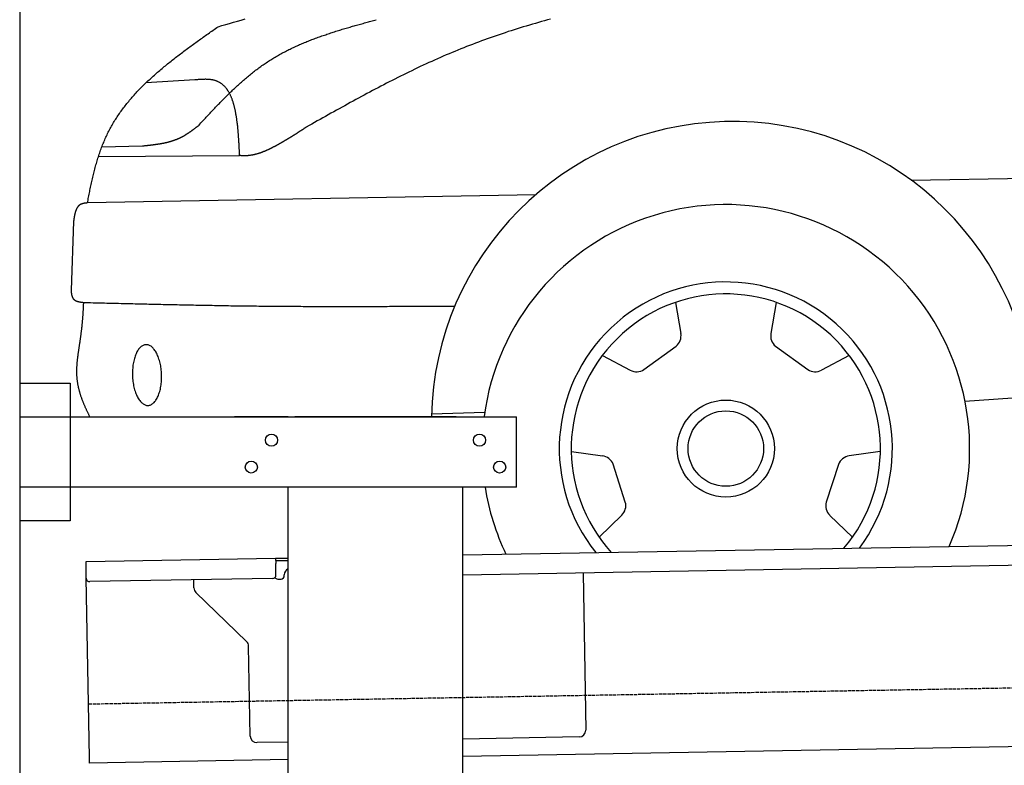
# Model space of a CAD drawing. Extents: x 1073 to 6773, y 5741 to 12416.
# Tile 38 of 55: x 1073 to 2540, y 10169 to 11279. Entities that reach past the tile are written whole.
import ezdxf

# ---------------------------------------------------------------- set-up
doc = ezdxf.new("R2010")
doc.units = 0
doc.linetypes.add('GEN3', pattern=[6.25, 5, -1.25])
doc.layers.get('0').update_dxf_attribs({"linetype": 'CONTINUOUS'})
doc.layers.add('3', color=6, linetype='GEN3')
doc.layers.add('CAR', color=10, linetype='CONTINUOUS')

msp = doc.modelspace()

# ---------------------------------------------------------------- linework, layer by layer
for p, q in [((1072.8, 11915.9), (1072.8, 5915.9)), ((1072.8, 10738), (1147.8, 10738)), ((1147.8, 10738), (1147.8, 10533)), ((1072.8, 10688), (1812.8, 10688)), ((1472.8, 10688), (1392.8, 10688)), ((1472.8, 10688), (1482.8, 10688)), ((1722.8, 10688), (1482.8, 10688)), ((1722.8, 10688), (1732.8, 10688)), ((1732.8, 10688), (1812.8, 10688)), ((1812.8, 10583), (1812.8, 10688)), ((1812.8, 10583), (1072.8, 10583)), ((1472.8, 8708), (1472.8, 10583)), ((1732.8, 8028), (1732.8, 10583)), ((1147.8, 10533), (1072.8, 10533)), ((1732.8, 10482.1), (4386.1, 10528.4)), ((4381.6, 10498.3), (1732.8, 10452.1)), ((1171.6, 10472.3), (1454, 10477.2)), ((1454, 10477.2), (1464, 10477.4)), ((1454, 10477.2), (1454.2, 10469.2)), ((1464.1, 10473.4), (1454.1, 10473.2)), ((1464, 10477.4), (1472.8, 10477.5)), ((1472.8, 10473.5), (1464.1, 10473.4)), ((1171.7, 10464.3), (1171.6, 10472.3)), ((1172, 10447.3), (1171.7, 10464.3)), ((1454.5, 10452.2), (1454.2, 10469.2)), ((1176.7, 10180.3), (1172, 10447.3)), ((1449.6, 10447.1), (1177.1, 10442.4)), ((1332.3, 10433.2), (1332.1, 10445.1)), ((1457.1, 10446.3), (1462.1, 10446.3)), ((1467, 10451.4), (1467, 10452.4)), ((1912, 10455.2), (1916.1, 10221.2)), ((1410.8, 10353.4), (1335.3, 10426.2)), ((1416.1, 10212.5), (1413.8, 10346.3)), ((4146.4, 10224.2), (1732.8, 10182)), ((1906.2, 10211.1), (1732.8, 10208)), ((1472.8, 10203.5), (1426.3, 10202.7)), ((1176.8, 10172.3), (1176.7, 10180.3)), ((1472.8, 10177.5), (1176.8, 10172.3))]:
    msp.add_line(p, q)
for centre in [(1447.8, 10653), (1757.8, 10653), (1417.8, 10613), (1787.8, 10613)]:
    msp.add_circle(centre, 9)
for centre, radius, start, end in [((1477, 10452.6), 10, 114.7874, 181), ((1177, 10447.4), 5, 181, 271), ((1449.5, 10452.1), 5, 271, 1), ((1457, 10451.3), 5, 214.2367, 271), ((1462, 10451.3), 5, 271, 1), ((1342.3, 10433.4), 10, 181, 226), ((1403.8, 10346.2), 10, 1, 46), ((1426.1, 10212.7), 10, 181, 271), ((1906.1, 10221.1), 10, 271, 1)]:
    msp.add_arc(centre, radius, start, end)
at = {"layer": '3'}
msp.add_line((1175.3, 10260.3), (6230.5, 10348.5), dxfattribs=at)
at = {"layer": 'CAR'}
for p, q in [((1333.7, 11189.5), (1261.1, 11185.2)), ((1255.6, 11090.8), (1195, 11089.1)), ((1190.1, 11075.2), (1400.4, 11076.8)), ((2400.9, 11040.2), (4584, 11080.6)), ((1841.6, 11018.5), (1173.8, 11006.2)), ((1152.9, 10978.6), (1149.3, 10876.5)), ((2049.6, 10858), (2057.7, 10812)), ((2199.9, 10857.9), (2191.8, 10811.9)), ((2002.7, 10758.2), (2050.5, 10792.9)), ((2198.9, 10792.8), (2246.7, 10758.1)), ((1941.1, 10779.3), (1982.3, 10757.3)), ((2308.3, 10779.1), (2267.1, 10757.2)), ((2481, 10711.2), (2581.8, 10718.2)), ((1686.2, 10692), (1765.5, 10694.9)), ((1894.6, 10636.3), (1940.9, 10629.8)), ((2354.7, 10636.1), (2308.4, 10629.6)), ((1975, 10560.8), (1956.8, 10617.1)), ((2292.5, 10616.9), (2274.2, 10560.7)), ((1935.9, 10508.8), (1969.6, 10541.2)), ((2313.2, 10508.7), (2279.6, 10541.1))]:
    msp.add_line(p, q, dxfattribs=at)
for points in [[(1368.2, 11268.6, 0), (1374, 11270.3, 0), (1379.7, 11271.9, 0), (1385.5, 11273.6, 0), (1391.3, 11275.3, 0), (1397.1, 11277, 0), (1402.9, 11278.6, 0), (1408.7, 11280.3, 0)], [(1863.7, 11279.9, 0), (1859.1, 11278.7, 0), (1854.6, 11277.5, 0), (1850, 11276.2, 0), (1845.5, 11274.9, 0), (1841, 11273.7, 0), (1836.5, 11272.4, 0), (1832, 11271, 0), (1827.5, 11269.7, 0), (1823, 11268.3, 0), (1818.5, 11267, 0), (1814, 11265.6, 0), (1809.5, 11264.1, 0), (1805, 11262.7, 0), (1800.5, 11261.3, 0), (1796.1, 11259.8, 0), (1791.6, 11258.3, 0), (1787.1, 11256.8, 0), (1782.7, 11255.3, 0), (1778.2, 11253.7, 0), (1773.8, 11252.2, 0), (1769.4, 11250.6, 0), (1765, 11249, 0), (1760.5, 11247.4, 0), (1756.1, 11245.7, 0), (1751.7, 11244.1, 0), (1747.3, 11242.4, 0), (1743, 11240.7, 0), (1738.6, 11239, 0), (1734.2, 11237.3, 0), (1729.8, 11235.5, 0), (1725.5, 11233.8, 0), (1721.1, 11232, 0), (1716.8, 11230.2, 0), (1712.5, 11228.4, 0), (1708.2, 11226.6, 0), (1703.8, 11224.7, 0), (1699.5, 11222.8, 0), (1695.2, 11221, 0), (1690.9, 11219, 0), (1686.7, 11217.1, 0), (1682.4, 11215.2, 0), (1678.1, 11213.2, 0), (1673.9, 11211.3, 0), (1669.6, 11209.3, 0), (1665.4, 11207.3, 0), (1661.2, 11205.3, 0), (1656.9, 11203.2, 0), (1652.7, 11201.2, 0), (1648.5, 11199.1, 0), (1644.3, 11197.1, 0), (1640.1, 11195, 0), (1635.9, 11192.9, 0), (1631.7, 11190.8, 0), (1627.5, 11188.6, 0), (1623.3, 11186.5, 0), (1619.2, 11184.4, 0), (1615, 11182.2, 0), (1610.8, 11180.1, 0), (1606.7, 11177.9, 0), (1602.5, 11175.7, 0), (1598.4, 11173.5, 0), (1594.2, 11171.3, 0), (1590.1, 11169.1, 0), (1585.9, 11166.9, 0), (1581.8, 11164.6, 0), (1577.7, 11162.4, 0), (1573.5, 11160.2, 0), (1569.4, 11157.9, 0), (1565.3, 11155.7, 0), (1561.2, 11153.4, 0), (1557.1, 11151.1, 0), (1553, 11148.9, 0), (1548.9, 11146.6, 0), (1544.8, 11144.3, 0), (1540.7, 11142, 0), (1536.5, 11139.8, 0), (1532.4, 11137.5, 0), (1528.3, 11135.2, 0), (1524.2, 11132.9, 0), (1520.2, 11130.6, 0), (1516, 11128.3, 0), (1512, 11126, 0), (1507.9, 11123.7, 0), (1503.8, 11121.4, 0), (1499.7, 11119.1, 0)], [(1173.8, 11006.2, 0), (1174.2, 11008.4, 0), (1174.6, 11010.5, 0), (1175, 11012.7, 0), (1175.4, 11014.8, 0), (1175.8, 11016.9, 0), (1176.2, 11019.1, 0), (1176.6, 11021.2, 0), (1177.1, 11023.3, 0), (1177.5, 11025.4, 0), (1177.9, 11027.5, 0), (1178.4, 11029.7, 0), (1178.8, 11031.8, 0), (1179.3, 11033.9, 0), (1179.7, 11036, 0), (1180.2, 11038.1, 0), (1180.7, 11040.2, 0), (1181.2, 11042.3, 0), (1181.6, 11044.4, 0), (1182.1, 11046.4, 0), (1182.6, 11048.5, 0), (1183.2, 11050.6, 0), (1183.7, 11052.6, 0), (1184.2, 11054.7, 0), (1184.7, 11056.8, 0), (1185.3, 11058.8, 0), (1185.8, 11060.9, 0), (1186.4, 11062.9, 0), (1187, 11064.9, 0), (1187.6, 11067, 0), (1188.2, 11069, 0), (1188.8, 11071, 0), (1189.4, 11073, 0), (1190.1, 11075, 0), (1190.7, 11077, 0), (1191.4, 11079, 0), (1192, 11080.9, 0), (1192.7, 11082.9, 0), (1193.4, 11084.9, 0), (1194.1, 11086.8, 0), (1194.8, 11088.8, 0), (1195.6, 11090.7, 0), (1196.3, 11092.6, 0), (1197.1, 11094.6, 0), (1197.9, 11096.5, 0), (1198.7, 11098.4, 0), (1199.5, 11100.3, 0), (1200.3, 11102.2, 0), (1201.2, 11104, 0), (1202, 11105.9, 0), (1202.9, 11107.8, 0), (1203.8, 11109.6, 0), (1204.7, 11111.4, 0), (1205.6, 11113.3, 0), (1206.6, 11115.1, 0), (1207.5, 11116.9, 0), (1208.5, 11118.7, 0), (1209.5, 11120.5, 0), (1210.5, 11122.2, 0), (1211.5, 11124, 0), (1212.6, 11125.8, 0), (1213.6, 11127.5, 0), (1214.7, 11129.3, 0), (1215.8, 11131, 0), (1216.9, 11132.7, 0), (1218, 11134.4, 0), (1219.1, 11136.1, 0), (1220.3, 11137.8, 0), (1221.5, 11139.5, 0), (1222.6, 11141.2, 0), (1223.8, 11142.9, 0), (1225, 11144.5, 0), (1226.2, 11146.2, 0), (1227.5, 11147.8, 0), (1228.7, 11149.4, 0), (1230, 11151.1, 0), (1231.3, 11152.7, 0), (1232.5, 11154.3, 0), (1233.8, 11155.9, 0), (1235.2, 11157.5, 0), (1236.5, 11159.1, 0), (1237.8, 11160.7, 0), (1239.2, 11162.2, 0), (1240.5, 11163.8, 0), (1241.9, 11165.4, 0), (1243.3, 11166.9, 0), (1244.7, 11168.5, 0), (1246.1, 11170, 0), (1247.5, 11171.5, 0), (1249, 11173, 0), (1250.4, 11174.6, 0), (1251.9, 11176.1, 0), (1253.4, 11177.6, 0), (1254.8, 11179.1, 0), (1256.3, 11180.6, 0), (1257.8, 11182.1, 0), (1259.3, 11183.5, 0), (1260.8, 11185, 0), (1262.4, 11186.5, 0), (1263.9, 11187.9, 0), (1265.5, 11189.4, 0), (1267, 11190.8, 0), (1268.6, 11192.3, 0), (1270.2, 11193.7, 0), (1271.8, 11195.2, 0), (1273.4, 11196.6, 0), (1275, 11198, 0), (1276.6, 11199.4, 0), (1278.2, 11200.8, 0), (1279.8, 11202.2, 0), (1281.5, 11203.6, 0), (1283.1, 11205, 0), (1284.8, 11206.4, 0), (1286.4, 11207.8, 0), (1288.1, 11209.2, 0), (1289.8, 11210.6, 0), (1291.5, 11212, 0), (1293.1, 11213.3, 0), (1294.8, 11214.7, 0), (1296.5, 11216.1, 0), (1298.2, 11217.4, 0), (1300, 11218.8, 0), (1301.7, 11220.2, 0), (1303.4, 11221.5, 0), (1305.1, 11222.9, 0), (1306.9, 11224.2, 0), (1308.6, 11225.5, 0), (1310.4, 11226.9, 0), (1312.1, 11228.2, 0), (1313.9, 11229.5, 0), (1315.6, 11230.9, 0), (1317.4, 11232.2, 0), (1319.2, 11233.5, 0), (1321, 11234.8, 0), (1322.7, 11236.2, 0), (1324.5, 11237.5, 0), (1326.3, 11238.8, 0), (1328.1, 11240.1, 0), (1329.9, 11241.4, 0), (1331.7, 11242.7, 0), (1333.5, 11244, 0), (1335.3, 11245.3, 0), (1337.1, 11246.6, 0), (1338.9, 11247.9, 0), (1340.7, 11249.2, 0), (1342.6, 11250.5, 0), (1344.4, 11251.8, 0), (1346.2, 11253.1, 0), (1348, 11254.4, 0), (1349.8, 11255.7, 0), (1351.7, 11257, 0), (1353.5, 11258.3, 0), (1355.3, 11259.6, 0), (1357.2, 11260.9, 0), (1359, 11262.1, 0), (1360.8, 11263.4, 0), (1362.7, 11264.7, 0), (1364.5, 11266, 0), (1366.3, 11267.3, 0), (1368.2, 11268.6, 0)], [(1338.5, 11120.8, 0), (1339.9, 11122.3, 0), (1341.2, 11123.8, 0), (1342.6, 11125.3, 0), (1344, 11126.8, 0), (1345.3, 11128.2, 0), (1346.7, 11129.7, 0), (1348.1, 11131.2, 0), (1349.5, 11132.7, 0), (1350.8, 11134.1, 0), (1352.2, 11135.6, 0), (1353.6, 11137.1, 0), (1355, 11138.6, 0), (1356.3, 11140, 0), (1357.7, 11141.5, 0), (1359.1, 11142.9, 0), (1360.5, 11144.4, 0), (1361.9, 11145.9, 0), (1363.3, 11147.3, 0), (1364.7, 11148.8, 0), (1366, 11150.2, 0), (1367.4, 11151.7, 0), (1368.8, 11153.1, 0), (1370.2, 11154.5, 0), (1371.6, 11156, 0), (1373, 11157.4, 0), (1374.4, 11158.8, 0), (1375.8, 11160.3, 0), (1377.2, 11161.7, 0), (1378.7, 11163.1, 0), (1380.1, 11164.5, 0), (1381.5, 11165.9, 0), (1382.9, 11167.3, 0), (1384.3, 11168.7, 0), (1385.8, 11170.1, 0), (1387.2, 11171.5, 0), (1388.6, 11172.8, 0), (1390, 11174.2, 0), (1391.5, 11175.6, 0), (1392.9, 11176.9, 0), (1394.4, 11178.3, 0), (1395.8, 11179.6, 0), (1397.3, 11181, 0), (1398.8, 11182.3, 0), (1400.2, 11183.6, 0), (1401.7, 11185, 0), (1403.2, 11186.3, 0), (1404.6, 11187.6, 0), (1406.1, 11188.9, 0), (1407.6, 11190.2, 0), (1409.1, 11191.4, 0), (1410.6, 11192.7, 0), (1412.1, 11194, 0), (1413.6, 11195.2, 0), (1415.1, 11196.5, 0), (1416.7, 11197.7, 0), (1418.2, 11198.9, 0), (1419.7, 11200.2, 0), (1421.2, 11201.4, 0), (1422.8, 11202.6, 0), (1424.3, 11203.8, 0), (1425.9, 11205, 0), (1427.4, 11206.1, 0), (1429, 11207.3, 0), (1430.6, 11208.4, 0), (1432.2, 11209.6, 0), (1433.7, 11210.7, 0), (1435.3, 11211.8, 0), (1436.9, 11212.9, 0), (1438.5, 11214, 0), (1440.2, 11215.1, 0), (1441.8, 11216.2, 0), (1443.4, 11217.3, 0), (1445, 11218.3, 0), (1446.7, 11219.4, 0), (1448.3, 11220.4, 0), (1450, 11221.4, 0), (1451.6, 11222.4, 0), (1453.3, 11223.4, 0), (1455, 11224.4, 0), (1456.7, 11225.4, 0), (1458.3, 11226.3, 0), (1460, 11227.3, 0), (1461.8, 11228.2, 0), (1463.5, 11229.2, 0), (1465.2, 11230.1, 0), (1466.9, 11231, 0), (1468.6, 11231.9, 0), (1470.3, 11232.8, 0), (1472.1, 11233.7, 0), (1473.8, 11234.5, 0), (1475.6, 11235.4, 0), (1477.3, 11236.3, 0), (1479.1, 11237.1, 0), (1480.9, 11237.9, 0), (1482.7, 11238.8, 0), (1484.4, 11239.6, 0), (1486.2, 11240.4, 0), (1488, 11241.2, 0), (1489.8, 11242, 0), (1491.6, 11242.7, 0), (1493.4, 11243.5, 0), (1495.2, 11244.3, 0), (1497, 11245, 0), (1498.9, 11245.8, 0), (1500.7, 11246.5, 0), (1502.5, 11247.3, 0), (1504.4, 11248, 0), (1506.2, 11248.7, 0), (1508, 11249.4, 0), (1509.9, 11250.1, 0), (1511.7, 11250.8, 0), (1513.6, 11251.5, 0), (1515.5, 11252.2, 0), (1517.3, 11252.9, 0), (1519.2, 11253.6, 0), (1521.1, 11254.2, 0), (1522.9, 11254.9, 0), (1524.8, 11255.5, 0), (1526.7, 11256.2, 0), (1528.6, 11256.8, 0), (1530.5, 11257.5, 0), (1532.4, 11258.1, 0), (1534.3, 11258.7, 0), (1536.2, 11259.4, 0), (1538.1, 11260, 0), (1540, 11260.6, 0), (1541.9, 11261.2, 0), (1543.8, 11261.8, 0), (1545.7, 11262.4, 0), (1547.6, 11263, 0), (1549.5, 11263.6, 0), (1551.4, 11264.2, 0), (1553.4, 11264.8, 0), (1555.3, 11265.4, 0), (1557.2, 11265.9, 0), (1559.2, 11266.5, 0), (1561.1, 11267.1, 0), (1563, 11267.6, 0), (1564.9, 11268.2, 0), (1566.9, 11268.8, 0), (1568.8, 11269.3, 0), (1570.8, 11269.9, 0), (1572.7, 11270.4, 0), (1574.6, 11271, 0), (1576.6, 11271.5, 0), (1578.5, 11272.1, 0), (1580.5, 11272.6, 0), (1582.4, 11273.2, 0), (1584.4, 11273.7, 0), (1586.3, 11274.3, 0), (1588.3, 11274.8, 0), (1590.2, 11275.4, 0), (1592.2, 11275.9, 0), (1594.1, 11276.4, 0), (1596.1, 11277, 0), (1598, 11277.5, 0), (1600, 11278, 0), (1601.9, 11278.6, 0), (1603.9, 11279.1, 0)], [(1400.4, 11076.8, 0), (1400.3, 11078, 0), (1400.3, 11079.2, 0), (1400.2, 11080.4, 0), (1400.2, 11081.7, 0), (1400.1, 11082.9, 0), (1400, 11084.1, 0), (1400, 11085.3, 0), (1399.9, 11086.5, 0), (1399.8, 11087.7, 0), (1399.8, 11088.9, 0), (1399.7, 11090.2, 0), (1399.7, 11091.4, 0), (1399.6, 11092.6, 0), (1399.5, 11093.8, 0), (1399.5, 11095, 0), (1399.4, 11096.2, 0), (1399.3, 11097.4, 0), (1399.2, 11098.6, 0), (1399.2, 11099.8, 0), (1399.1, 11101, 0), (1399, 11102.2, 0), (1398.9, 11103.4, 0), (1398.8, 11104.6, 0), (1398.8, 11105.7, 0), (1398.7, 11106.9, 0), (1398.6, 11108.1, 0), (1398.5, 11109.3, 0), (1398.4, 11110.4, 0), (1398.3, 11111.6, 0), (1398.2, 11112.8, 0), (1398.1, 11113.9, 0), (1398, 11115.1, 0), (1397.9, 11116.2, 0), (1397.8, 11117.4, 0), (1397.7, 11118.5, 0), (1397.6, 11119.7, 0), (1397.5, 11120.8, 0), (1397.3, 11121.9, 0), (1397.2, 11123.1, 0), (1397.1, 11124.2, 0), (1396.9, 11125.3, 0), (1396.8, 11126.4, 0), (1396.7, 11127.5, 0), (1396.5, 11128.6, 0), (1396.4, 11129.7, 0), (1396.2, 11130.8, 0), (1396.1, 11131.9, 0), (1395.9, 11133, 0), (1395.8, 11134, 0), (1395.6, 11135.1, 0), (1395.4, 11136.2, 0), (1395.2, 11137.2, 0), (1395, 11138.3, 0), (1394.9, 11139.3, 0), (1394.7, 11140.3, 0), (1394.5, 11141.4, 0), (1394.3, 11142.4, 0), (1394.1, 11143.4, 0), (1393.9, 11144.4, 0), (1393.6, 11145.4, 0), (1393.4, 11146.4, 0), (1393.2, 11147.4, 0), (1393, 11148.3, 0), (1392.7, 11149.3, 0), (1392.5, 11150.3, 0), (1392.2, 11151.2, 0), (1392, 11152.2, 0), (1391.7, 11153.1, 0), (1391.5, 11154, 0), (1391.2, 11154.9, 0), (1390.9, 11155.8, 0), (1390.6, 11156.7, 0), (1390.3, 11157.6, 0), (1390, 11158.5, 0), (1389.7, 11159.4, 0), (1389.4, 11160.2, 0), (1389.1, 11161.1, 0), (1388.8, 11161.9, 0), (1388.4, 11162.8, 0), (1388.1, 11163.6, 0), (1387.8, 11164.4, 0), (1387.4, 11165.2, 0), (1387, 11166, 0), (1386.7, 11166.8, 0), (1386.3, 11167.6, 0), (1385.9, 11168.3, 0), (1385.5, 11169.1, 0), (1385.1, 11169.8, 0), (1384.7, 11170.5, 0), (1384.3, 11171.3, 0), (1383.9, 11172, 0), (1383.5, 11172.7, 0), (1383, 11173.4, 0), (1382.6, 11174, 0), (1382.1, 11174.7, 0), (1381.7, 11175.3, 0), (1381.2, 11176, 0), (1380.7, 11176.6, 0), (1380.2, 11177.2, 0), (1379.7, 11177.8, 0), (1379.2, 11178.4, 0), (1378.7, 11179, 0), (1378.2, 11179.5, 0), (1377.7, 11180.1, 0), (1377.1, 11180.6, 0), (1376.6, 11181.1, 0), (1376, 11181.6, 0), (1375.4, 11182.1, 0), (1374.8, 11182.6, 0), (1374.3, 11183.1, 0), (1373.7, 11183.6, 0), (1373.1, 11184, 0), (1372.4, 11184.4, 0), (1371.8, 11184.8, 0), (1371.2, 11185.2, 0), (1370.5, 11185.6, 0), (1369.9, 11186, 0), (1369.2, 11186.3, 0), (1368.5, 11186.7, 0), (1367.8, 11187, 0), (1367.1, 11187.3, 0), (1366.4, 11187.6, 0), (1365.7, 11187.9, 0), (1365, 11188.2, 0), (1364.2, 11188.4, 0), (1363.5, 11188.6, 0), (1362.7, 11188.9, 0), (1361.9, 11189.1, 0), (1361.1, 11189.3, 0), (1360.3, 11189.4, 0), (1359.5, 11189.6, 0), (1358.7, 11189.7, 0), (1357.9, 11189.8, 0), (1357, 11189.9, 0), (1356.2, 11190, 0), (1355.3, 11190.1, 0), (1354.4, 11190.2, 0), (1353.5, 11190.2, 0), (1352.7, 11190.3, 0), (1351.8, 11190.3, 0), (1350.9, 11190.3, 0), (1350, 11190.4, 0), (1349, 11190.4, 0), (1348.1, 11190.3, 0), (1347.2, 11190.3, 0), (1346.2, 11190.3, 0), (1345.3, 11190.3, 0), (1344.3, 11190.2, 0), (1343.4, 11190.2, 0), (1342.4, 11190.1, 0), (1341.5, 11190.1, 0), (1340.5, 11190, 0), (1339.5, 11190, 0), (1338.6, 11189.9, 0), (1337.6, 11189.8, 0), (1336.6, 11189.8, 0), (1335.7, 11189.7, 0), (1334.7, 11189.6, 0), (1333.7, 11189.5, 0)], [(1338.5, 11120.8, 0), (1338, 11120.5, 0), (1337.6, 11120.2, 0), (1337.1, 11119.8, 0), (1336.7, 11119.5, 0), (1336.2, 11119.1, 0), (1335.8, 11118.8, 0), (1335.3, 11118.4, 0), (1334.9, 11118.1, 0), (1334.4, 11117.7, 0), (1334, 11117.4, 0), (1333.5, 11117, 0), (1333, 11116.7, 0), (1332.6, 11116.4, 0), (1332.1, 11116, 0), (1331.7, 11115.7, 0), (1331.2, 11115.3, 0), (1330.8, 11115, 0), (1330.3, 11114.7, 0), (1329.8, 11114.3, 0), (1329.4, 11114, 0), (1328.9, 11113.7, 0), (1328.5, 11113.3, 0), (1328, 11113, 0), (1327.5, 11112.7, 0), (1327.1, 11112.3, 0), (1326.6, 11112, 0), (1326.2, 11111.7, 0), (1325.7, 11111.4, 0), (1325.2, 11111, 0), (1324.8, 11110.7, 0), (1324.3, 11110.4, 0), (1323.8, 11110.1, 0), (1323.3, 11109.8, 0), (1322.9, 11109.5, 0), (1322.4, 11109.2, 0), (1321.9, 11108.9, 0), (1321.5, 11108.6, 0), (1321, 11108.3, 0), (1320.5, 11108, 0), (1320, 11107.7, 0), (1319.6, 11107.4, 0), (1319.1, 11107.1, 0), (1318.6, 11106.8, 0), (1318.1, 11106.5, 0), (1317.6, 11106.2, 0), (1317.2, 11105.9, 0), (1316.7, 11105.7, 0), (1316.2, 11105.4, 0), (1315.7, 11105.1, 0), (1315.2, 11104.9, 0), (1314.7, 11104.6, 0), (1314.2, 11104.3, 0), (1313.8, 11104.1, 0), (1313.2, 11103.8, 0), (1312.8, 11103.6, 0), (1312.3, 11103.3, 0), (1311.8, 11103.1, 0), (1311.3, 11102.8, 0), (1310.8, 11102.6, 0), (1310.3, 11102.4, 0), (1309.8, 11102.1, 0), (1309.2, 11101.9, 0), (1308.7, 11101.7, 0), (1308.2, 11101.5, 0), (1307.7, 11101.2, 0), (1307.2, 11101, 0), (1306.7, 11100.8, 0), (1306.2, 11100.6, 0), (1305.7, 11100.4, 0), (1305.2, 11100.2, 0), (1304.6, 11100, 0), (1304.1, 11099.8, 0), (1303.6, 11099.6, 0), (1303.1, 11099.4, 0), (1302.5, 11099.3, 0), (1302, 11099.1, 0), (1301.5, 11098.9, 0), (1301, 11098.7, 0), (1300.5, 11098.6, 0), (1299.9, 11098.4, 0), (1299.4, 11098.2, 0), (1298.8, 11098.1, 0), (1298.3, 11097.9, 0), (1297.8, 11097.7, 0), (1297.2, 11097.6, 0), (1296.7, 11097.4, 0), (1296.2, 11097.3, 0), (1295.6, 11097.1, 0), (1295.1, 11097, 0), (1294.6, 11096.8, 0), (1294, 11096.7, 0), (1293.5, 11096.5, 0), (1292.9, 11096.4, 0), (1292.4, 11096.3, 0), (1291.8, 11096.1, 0), (1291.3, 11096, 0), (1290.8, 11095.9, 0), (1290.2, 11095.8, 0), (1289.7, 11095.6, 0), (1289.1, 11095.5, 0), (1288.5, 11095.4, 0), (1288, 11095.3, 0), (1287.4, 11095.2, 0), (1286.9, 11095, 0), (1286.3, 11094.9, 0), (1285.8, 11094.8, 0), (1285.2, 11094.7, 0), (1284.7, 11094.6, 0), (1284.1, 11094.5, 0), (1283.5, 11094.4, 0), (1283, 11094.3, 0), (1282.4, 11094.2, 0), (1281.9, 11094.1, 0), (1281.3, 11094, 0), (1280.8, 11093.9, 0), (1280.2, 11093.8, 0), (1279.6, 11093.7, 0), (1279.1, 11093.6, 0), (1278.5, 11093.6, 0), (1277.9, 11093.5, 0), (1277.4, 11093.4, 0), (1276.8, 11093.3, 0), (1276.2, 11093.2, 0), (1275.7, 11093.1, 0), (1275.1, 11093.1, 0), (1274.5, 11093, 0), (1274, 11092.9, 0), (1273.4, 11092.8, 0), (1272.8, 11092.7, 0), (1272.2, 11092.7, 0), (1271.7, 11092.6, 0), (1271.1, 11092.5, 0), (1270.5, 11092.5, 0), (1270, 11092.4, 0), (1269.4, 11092.3, 0), (1268.8, 11092.2, 0), (1268.2, 11092.2, 0), (1267.7, 11092.1, 0), (1267.1, 11092, 0), (1266.5, 11092, 0), (1266, 11091.9, 0), (1265.4, 11091.8, 0), (1264.8, 11091.8, 0), (1264.2, 11091.7, 0), (1263.7, 11091.6, 0), (1263.1, 11091.6, 0), (1262.5, 11091.5, 0), (1261.9, 11091.5, 0), (1261.3, 11091.4, 0), (1260.8, 11091.3, 0), (1260.2, 11091.3, 0), (1259.6, 11091.2, 0), (1259, 11091.2, 0), (1258.5, 11091.1, 0), (1257.9, 11091, 0), (1257.3, 11091, 0), (1256.7, 11090.9, 0), (1256.2, 11090.9, 0), (1255.6, 11090.8, 0)], [(1499.7, 11119.1, 0), (1499.2, 11118.8, 0), (1498.7, 11118.4, 0), (1498.2, 11118.1, 0), (1497.8, 11117.8, 0), (1497.3, 11117.5, 0), (1496.8, 11117.2, 0), (1496.3, 11116.9, 0), (1495.9, 11116.6, 0), (1495.4, 11116.3, 0), (1494.9, 11116, 0), (1494.5, 11115.7, 0), (1494, 11115.3, 0), (1493.5, 11115, 0), (1493, 11114.7, 0), (1492.5, 11114.4, 0), (1492.1, 11114.1, 0), (1491.6, 11113.8, 0), (1491.1, 11113.5, 0), (1490.6, 11113.2, 0), (1490.2, 11112.9, 0), (1489.7, 11112.6, 0), (1489.2, 11112.3, 0), (1488.7, 11112, 0), (1488.3, 11111.6, 0), (1487.8, 11111.3, 0), (1487.3, 11111, 0), (1486.8, 11110.7, 0), (1486.3, 11110.4, 0), (1485.9, 11110.1, 0), (1485.4, 11109.8, 0), (1484.9, 11109.5, 0), (1484.4, 11109.2, 0), (1484, 11108.9, 0), (1483.5, 11108.6, 0), (1483, 11108.3, 0), (1482.5, 11108, 0), (1482, 11107.7, 0), (1481.5, 11107.4, 0), (1481.1, 11107.1, 0), (1480.6, 11106.8, 0), (1480.1, 11106.5, 0), (1479.6, 11106.1, 0), (1479.1, 11105.8, 0), (1478.7, 11105.5, 0), (1478.2, 11105.2, 0), (1477.7, 11104.9, 0), (1477.2, 11104.6, 0), (1476.7, 11104.3, 0), (1476.2, 11104, 0), (1475.7, 11103.7, 0), (1475.3, 11103.4, 0), (1474.8, 11103.1, 0), (1474.3, 11102.8, 0), (1473.8, 11102.5, 0), (1473.3, 11102.2, 0), (1472.8, 11101.9, 0), (1472.3, 11101.6, 0), (1471.8, 11101.3, 0), (1471.3, 11101, 0), (1470.8, 11100.7, 0), (1470.4, 11100.4, 0), (1469.9, 11100.2, 0), (1469.4, 11099.9, 0), (1468.9, 11099.6, 0), (1468.4, 11099.3, 0), (1467.9, 11099, 0), (1467.4, 11098.7, 0), (1466.9, 11098.4, 0), (1466.4, 11098.1, 0), (1465.9, 11097.8, 0), (1465.4, 11097.5, 0), (1464.9, 11097.2, 0), (1464.4, 11096.9, 0), (1463.9, 11096.6, 0), (1463.4, 11096.4, 0), (1462.9, 11096.1, 0), (1462.4, 11095.8, 0), (1461.9, 11095.5, 0), (1461.4, 11095.2, 0), (1460.9, 11094.9, 0), (1460.4, 11094.6, 0), (1459.9, 11094.3, 0), (1459.4, 11094.1, 0), (1458.8, 11093.8, 0), (1458.3, 11093.5, 0), (1457.8, 11093.2, 0), (1457.3, 11092.9, 0), (1456.8, 11092.6, 0), (1456.3, 11092.4, 0), (1455.8, 11092.1, 0), (1455.3, 11091.8, 0), (1454.8, 11091.5, 0), (1454.2, 11091.2, 0), (1453.7, 11091, 0), (1453.2, 11090.7, 0), (1452.7, 11090.4, 0), (1452.2, 11090.1, 0), (1451.7, 11089.9, 0), (1451.1, 11089.6, 0), (1450.6, 11089.3, 0), (1450.1, 11089.1, 0), (1449.6, 11088.8, 0), (1449, 11088.5, 0), (1448.5, 11088.3, 0), (1448, 11088, 0), (1447.5, 11087.7, 0), (1446.9, 11087.5, 0), (1446.4, 11087.2, 0), (1445.9, 11086.9, 0), (1445.3, 11086.7, 0), (1444.8, 11086.4, 0), (1444.3, 11086.2, 0), (1443.8, 11085.9, 0), (1443.2, 11085.7, 0), (1442.7, 11085.4, 0), (1442.2, 11085.2, 0), (1441.6, 11084.9, 0), (1441.1, 11084.7, 0), (1440.5, 11084.5, 0), (1440, 11084.2, 0), (1439.5, 11084, 0), (1438.9, 11083.8, 0), (1438.4, 11083.5, 0), (1437.8, 11083.3, 0), (1437.3, 11083.1, 0), (1436.8, 11082.9, 0), (1436.2, 11082.7, 0), (1435.7, 11082.4, 0), (1435.1, 11082.2, 0), (1434.6, 11082, 0), (1434, 11081.8, 0), (1433.5, 11081.6, 0), (1433, 11081.4, 0), (1432.4, 11081.2, 0), (1431.9, 11081, 0), (1431.3, 11080.8, 0), (1430.8, 11080.6, 0), (1430.2, 11080.4, 0), (1429.7, 11080.3, 0), (1429.1, 11080.1, 0), (1428.6, 11079.9, 0), (1428, 11079.7, 0), (1427.5, 11079.6, 0), (1426.9, 11079.4, 0), (1426.4, 11079.3, 0), (1425.8, 11079.1, 0), (1425.2, 11078.9, 0), (1424.7, 11078.8, 0), (1424.1, 11078.7, 0), (1423.6, 11078.5, 0), (1423, 11078.4, 0), (1422.5, 11078.2, 0), (1421.9, 11078.1, 0), (1421.3, 11078, 0), (1420.8, 11077.9, 0), (1420.2, 11077.8, 0), (1419.7, 11077.6, 0), (1419.1, 11077.5, 0), (1418.5, 11077.4, 0), (1418, 11077.3, 0), (1417.4, 11077.2, 0), (1416.9, 11077.2, 0), (1416.3, 11077.1, 0), (1415.7, 11077, 0), (1415.2, 11076.9, 0), (1414.6, 11076.9, 0), (1414, 11076.8, 0), (1413.5, 11076.7, 0), (1412.9, 11076.7, 0), (1412.4, 11076.6, 0), (1411.8, 11076.6, 0), (1411.2, 11076.5, 0), (1410.7, 11076.5, 0), (1410.1, 11076.5, 0), (1409.5, 11076.5, 0), (1409, 11076.4, 0), (1408.4, 11076.4, 0), (1407.8, 11076.4, 0), (1407.2, 11076.4, 0), (1406.7, 11076.4, 0), (1406.1, 11076.4, 0), (1405.5, 11076.5, 0), (1405, 11076.5, 0), (1404.4, 11076.5, 0), (1403.8, 11076.5, 0), (1403.2, 11076.6, 0), (1402.7, 11076.6, 0), (1402.1, 11076.7, 0), (1401.5, 11076.7, 0), (1401, 11076.7, 0), (1400.4, 11076.8, 0)], [(1173.8, 11006.2, 0), (1173.5, 11006.2, 0), (1173.3, 11006.2, 0), (1173, 11006.2, 0), (1172.8, 11006.1, 0), (1172.5, 11006.1, 0), (1172.3, 11006.1, 0), (1172, 11006.1, 0), (1171.8, 11006, 0), (1171.5, 11006, 0), (1171.3, 11006, 0), (1171, 11005.9, 0), (1170.8, 11005.9, 0), (1170.5, 11005.9, 0), (1170.3, 11005.8, 0), (1170, 11005.8, 0), (1169.8, 11005.8, 0), (1169.5, 11005.7, 0), (1169.3, 11005.7, 0), (1169, 11005.7, 0), (1168.8, 11005.6, 0), (1168.6, 11005.6, 0), (1168.3, 11005.5, 0), (1168.1, 11005.5, 0), (1167.9, 11005.4, 0), (1167.6, 11005.4, 0), (1167.4, 11005.3, 0), (1167.2, 11005.3, 0), (1166.9, 11005.2, 0), (1166.7, 11005.2, 0), (1166.5, 11005.1, 0), (1166.2, 11005, 0), (1166, 11005, 0), (1165.8, 11004.9, 0), (1165.6, 11004.8, 0), (1165.4, 11004.8, 0), (1165.2, 11004.7, 0), (1165, 11004.6, 0), (1164.7, 11004.5, 0), (1164.5, 11004.5, 0), (1164.3, 11004.4, 0), (1164.1, 11004.3, 0), (1163.9, 11004.2, 0), (1163.7, 11004.1, 0), (1163.5, 11004, 0), (1163.3, 11003.9, 0), (1163.2, 11003.8, 0), (1163, 11003.7, 0), (1162.8, 11003.6, 0), (1162.6, 11003.5, 0), (1162.4, 11003.4, 0), (1162.2, 11003.2, 0), (1162.1, 11003.1, 0), (1161.9, 11003, 0), (1161.7, 11002.9, 0), (1161.6, 11002.7, 0), (1161.4, 11002.6, 0), (1161.2, 11002.5, 0), (1161.1, 11002.3, 0), (1160.9, 11002.2, 0), (1160.8, 11002, 0), (1160.6, 11001.9, 0), (1160.5, 11001.7, 0), (1160.3, 11001.6, 0), (1160.2, 11001.4, 0), (1160, 11001.3, 0), (1159.9, 11001.1, 0), (1159.7, 11000.9, 0), (1159.6, 11000.8, 0), (1159.5, 11000.6, 0), (1159.3, 11000.4, 0), (1159.2, 11000.3, 0), (1159.1, 11000.1, 0), (1158.9, 10999.9, 0), (1158.8, 10999.7, 0), (1158.7, 10999.5, 0), (1158.6, 10999.4, 0), (1158.4, 10999.2, 0), (1158.3, 10999, 0), (1158.2, 10998.8, 0), (1158.1, 10998.6, 0), (1158, 10998.4, 0), (1157.9, 10998.2, 0), (1157.8, 10998, 0), (1157.7, 10997.8, 0), (1157.5, 10997.6, 0), (1157.5, 10997.4, 0), (1157.3, 10997.2, 0), (1157.2, 10997, 0), (1157.1, 10996.7, 0), (1157, 10996.5, 0), (1157, 10996.3, 0), (1156.9, 10996.1, 0), (1156.8, 10995.9, 0), (1156.7, 10995.7, 0), (1156.6, 10995.4, 0), (1156.5, 10995.2, 0), (1156.4, 10995, 0), (1156.3, 10994.7, 0), (1156.2, 10994.5, 0), (1156.2, 10994.3, 0), (1156.1, 10994, 0), (1156, 10993.8, 0), (1155.9, 10993.6, 0), (1155.8, 10993.3, 0), (1155.8, 10993.1, 0), (1155.7, 10992.8, 0), (1155.6, 10992.6, 0), (1155.5, 10992.4, 0), (1155.5, 10992.1, 0), (1155.4, 10991.9, 0), (1155.3, 10991.6, 0), (1155.3, 10991.4, 0), (1155.2, 10991.1, 0), (1155.1, 10990.9, 0), (1155.1, 10990.6, 0), (1155, 10990.3, 0), (1154.9, 10990.1, 0), (1154.9, 10989.8, 0), (1154.8, 10989.6, 0), (1154.8, 10989.3, 0), (1154.7, 10989, 0), (1154.6, 10988.8, 0), (1154.6, 10988.5, 0), (1154.5, 10988.3, 0), (1154.5, 10988, 0), (1154.4, 10987.7, 0), (1154.4, 10987.5, 0), (1154.3, 10987.2, 0), (1154.3, 10986.9, 0), (1154.2, 10986.6, 0), (1154.2, 10986.4, 0), (1154.1, 10986.1, 0), (1154, 10985.8, 0), (1154, 10985.6, 0), (1154, 10985.3, 0), (1153.9, 10985, 0), (1153.9, 10984.7, 0), (1153.8, 10984.5, 0), (1153.8, 10984.2, 0), (1153.7, 10983.9, 0), (1153.7, 10983.6, 0), (1153.6, 10983.3, 0), (1153.6, 10983.1, 0), (1153.5, 10982.8, 0), (1153.5, 10982.5, 0), (1153.5, 10982.2, 0), (1153.4, 10981.9, 0), (1153.4, 10981.7, 0), (1153.3, 10981.4, 0), (1153.3, 10981.1, 0), (1153.2, 10980.8, 0), (1153.2, 10980.5, 0), (1153.2, 10980.3, 0), (1153.1, 10980, 0), (1153.1, 10979.7, 0), (1153, 10979.4, 0), (1153, 10979.1, 0), (1152.9, 10978.8, 0), (1152.9, 10978.6, 0)], [(1149.3, 10876.5, 0), (1149.3, 10876.2, 0), (1149.3, 10876, 0), (1149.4, 10875.8, 0), (1149.4, 10875.6, 0), (1149.4, 10875.4, 0), (1149.4, 10875.2, 0), (1149.4, 10875, 0), (1149.5, 10874.8, 0), (1149.5, 10874.6, 0), (1149.5, 10874.4, 0), (1149.5, 10874.2, 0), (1149.5, 10874, 0), (1149.5, 10873.8, 0), (1149.6, 10873.6, 0), (1149.6, 10873.4, 0), (1149.6, 10873.1, 0), (1149.6, 10872.9, 0), (1149.7, 10872.7, 0), (1149.7, 10872.5, 0), (1149.7, 10872.3, 0), (1149.7, 10872.1, 0), (1149.8, 10871.9, 0), (1149.8, 10871.7, 0), (1149.8, 10871.5, 0), (1149.8, 10871.3, 0), (1149.9, 10871.1, 0), (1149.9, 10870.9, 0), (1149.9, 10870.7, 0), (1150, 10870.6, 0), (1150, 10870.4, 0), (1150, 10870.2, 0), (1150.1, 10870, 0), (1150.1, 10869.8, 0), (1150.1, 10869.6, 0), (1150.2, 10869.4, 0), (1150.2, 10869.2, 0), (1150.3, 10869, 0), (1150.3, 10868.8, 0), (1150.3, 10868.7, 0), (1150.4, 10868.5, 0), (1150.4, 10868.3, 0), (1150.5, 10868.1, 0), (1150.5, 10867.9, 0), (1150.6, 10867.8, 0), (1150.6, 10867.6, 0), (1150.7, 10867.4, 0), (1150.7, 10867.2, 0), (1150.8, 10867.1, 0), (1150.9, 10866.9, 0), (1150.9, 10866.7, 0), (1151, 10866.5, 0), (1151, 10866.4, 0), (1151.1, 10866.2, 0), (1151.2, 10866, 0), (1151.2, 10865.9, 0), (1151.3, 10865.7, 0), (1151.4, 10865.6, 0), (1151.5, 10865.4, 0), (1151.5, 10865.3, 0), (1151.6, 10865.1, 0), (1151.7, 10865, 0), (1151.8, 10864.8, 0), (1151.9, 10864.7, 0), (1151.9, 10864.5, 0), (1152, 10864.4, 0), (1152.1, 10864.2, 0), (1152.2, 10864.1, 0), (1152.3, 10864, 0), (1152.4, 10863.8, 0), (1152.5, 10863.7, 0), (1152.6, 10863.6, 0), (1152.7, 10863.4, 0), (1152.8, 10863.3, 0), (1152.9, 10863.2, 0), (1153, 10863.1, 0), (1153.2, 10862.9, 0), (1153.3, 10862.8, 0), (1153.4, 10862.7, 0), (1153.5, 10862.6, 0), (1153.6, 10862.5, 0), (1153.8, 10862.4, 0), (1153.9, 10862.3, 0), (1154, 10862.2, 0), (1154.2, 10862.1, 0), (1154.3, 10862, 0), (1154.4, 10861.9, 0), (1154.5, 10861.8, 0), (1154.7, 10861.7, 0), (1154.8, 10861.6, 0), (1155, 10861.5, 0), (1155.1, 10861.4, 0), (1155.3, 10861.3, 0), (1155.4, 10861.2, 0), (1155.6, 10861.1, 0), (1155.7, 10861, 0), (1155.9, 10861, 0), (1156, 10860.9, 0), (1156.2, 10860.8, 0), (1156.4, 10860.7, 0), (1156.5, 10860.7, 0), (1156.7, 10860.6, 0), (1156.8, 10860.5, 0), (1157, 10860.4, 0), (1157.2, 10860.4, 0), (1157.4, 10860.3, 0), (1157.5, 10860.2, 0), (1157.7, 10860.2, 0), (1157.9, 10860.1, 0), (1158, 10860, 0), (1158.2, 10860, 0), (1158.4, 10859.9, 0), (1158.6, 10859.9, 0), (1158.8, 10859.8, 0), (1159, 10859.8, 0), (1159.1, 10859.7, 0), (1159.3, 10859.6, 0), (1159.5, 10859.6, 0), (1159.7, 10859.5, 0), (1159.9, 10859.5, 0), (1160.1, 10859.4, 0), (1160.3, 10859.4, 0), (1160.5, 10859.3, 0), (1160.7, 10859.3, 0), (1160.8, 10859.2, 0), (1161, 10859.2, 0), (1161.2, 10859.2, 0), (1161.4, 10859.1, 0), (1161.6, 10859.1, 0), (1161.8, 10859, 0), (1162, 10859, 0), (1162.2, 10859, 0), (1162.4, 10858.9, 0), (1162.6, 10858.9, 0), (1162.8, 10858.8, 0), (1163, 10858.8, 0), (1163.2, 10858.8, 0), (1163.4, 10858.7, 0), (1163.6, 10858.7, 0), (1163.8, 10858.7, 0), (1164.1, 10858.6, 0), (1164.3, 10858.6, 0), (1164.5, 10858.6, 0), (1164.7, 10858.5, 0), (1164.9, 10858.5, 0), (1165.1, 10858.5, 0), (1165.3, 10858.4, 0), (1165.5, 10858.4, 0), (1165.7, 10858.4, 0), (1165.9, 10858.3, 0), (1166.1, 10858.3, 0), (1166.3, 10858.3, 0), (1166.6, 10858.2, 0), (1166.8, 10858.2, 0), (1167, 10858.2, 0), (1167.2, 10858.2, 0), (1167.4, 10858.1, 0), (1167.6, 10858.1, 0), (1167.8, 10858.1, 0), (1168, 10858, 0)], [(1177.4, 10688, 0), (1176.9, 10688.9, 0), (1176.5, 10689.8, 0), (1176, 10690.7, 0), (1175.6, 10691.5, 0), (1175.1, 10692.4, 0), (1174.7, 10693.3, 0), (1174.2, 10694.2, 0), (1173.8, 10695.1, 0), (1173.4, 10696, 0), (1173, 10696.9, 0), (1172.5, 10697.7, 0), (1172.1, 10698.6, 0), (1171.7, 10699.5, 0), (1171.3, 10700.4, 0), (1170.9, 10701.3, 0), (1170.5, 10702.2, 0), (1170.1, 10703.1, 0), (1169.7, 10704, 0), (1169.3, 10704.9, 0), (1168.9, 10705.8, 0), (1168.5, 10706.7, 0), (1168.2, 10707.6, 0), (1167.8, 10708.5, 0), (1167.4, 10709.4, 0), (1167.1, 10710.3, 0), (1166.7, 10711.2, 0), (1166.4, 10712.1, 0), (1166, 10713, 0), (1165.7, 10713.9, 0), (1165.4, 10714.8, 0), (1165.1, 10715.7, 0), (1164.8, 10716.7, 0), (1164.4, 10717.6, 0), (1164.1, 10718.5, 0), (1163.8, 10719.4, 0), (1163.5, 10720.3, 0), (1163.3, 10721.2, 0), (1163, 10722.1, 0), (1162.7, 10723, 0), (1162.4, 10723.9, 0), (1162.2, 10724.8, 0), (1161.9, 10725.7, 0), (1161.7, 10726.6, 0), (1161.4, 10727.5, 0), (1161.2, 10728.5, 0), (1161, 10729.4, 0), (1160.8, 10730.3, 0), (1160.6, 10731.2, 0), (1160.4, 10732.1, 0), (1160.2, 10733, 0), (1160, 10733.9, 0), (1159.8, 10734.8, 0), (1159.6, 10735.7, 0), (1159.5, 10736.6, 0), (1159.3, 10737.5, 0), (1159.2, 10738.4, 0), (1159, 10739.4, 0), (1158.9, 10740.3, 0), (1158.8, 10741.2, 0), (1158.7, 10742.1, 0), (1158.6, 10743, 0), (1158.5, 10743.9, 0), (1158.4, 10744.8, 0), (1158.3, 10745.7, 0), (1158.2, 10746.6, 0), (1158.2, 10747.5, 0), (1158.1, 10748.4, 0), (1158, 10749.3, 0), (1158, 10750.2, 0), (1158, 10751.1, 0), (1158, 10752, 0), (1157.9, 10752.9, 0), (1157.9, 10753.8, 0), (1157.9, 10754.7, 0), (1157.9, 10755.6, 0), (1157.9, 10756.5, 0), (1157.9, 10757.4, 0), (1157.9, 10758.3, 0), (1158, 10759.2, 0), (1158, 10760.1, 0), (1158, 10761, 0), (1158.1, 10761.9, 0), (1158.1, 10762.7, 0), (1158.2, 10763.6, 0), (1158.2, 10764.5, 0), (1158.3, 10765.4, 0), (1158.3, 10766.3, 0), (1158.4, 10767.2, 0), (1158.5, 10768.1, 0), (1158.6, 10769, 0), (1158.6, 10769.9, 0), (1158.7, 10770.8, 0), (1158.8, 10771.7, 0), (1158.9, 10772.6, 0), (1159, 10773.5, 0), (1159.1, 10774.3, 0), (1159.2, 10775.2, 0), (1159.3, 10776.1, 0), (1159.4, 10777, 0), (1159.5, 10777.9, 0), (1159.7, 10778.8, 0), (1159.8, 10779.7, 0), (1159.9, 10780.6, 0), (1160, 10781.4, 0), (1160.1, 10782.3, 0), (1160.3, 10783.2, 0), (1160.4, 10784.1, 0), (1160.5, 10785, 0), (1160.7, 10785.9, 0), (1160.8, 10786.8, 0), (1160.9, 10787.7, 0), (1161, 10788.5, 0), (1161.2, 10789.4, 0), (1161.3, 10790.3, 0), (1161.5, 10791.2, 0), (1161.6, 10792.1, 0), (1161.7, 10793, 0), (1161.9, 10793.8, 0), (1162, 10794.7, 0), (1162.1, 10795.6, 0), (1162.3, 10796.5, 0), (1162.4, 10797.4, 0), (1162.5, 10798.3, 0), (1162.7, 10799.1, 0), (1162.8, 10800, 0), (1162.9, 10800.9, 0), (1163.1, 10801.8, 0), (1163.2, 10802.7, 0), (1163.3, 10803.5, 0), (1163.5, 10804.4, 0), (1163.6, 10805.3, 0), (1163.7, 10806.2, 0), (1163.8, 10807.1, 0), (1163.9, 10808, 0), (1164.1, 10808.8, 0), (1164.2, 10809.7, 0), (1164.3, 10810.6, 0), (1164.4, 10811.5, 0), (1164.5, 10812.4, 0), (1164.6, 10813.2, 0), (1164.7, 10814.1, 0), (1164.8, 10815, 0), (1164.9, 10815.9, 0), (1165, 10816.8, 0), (1165.1, 10817.6, 0), (1165.2, 10818.5, 0), (1165.3, 10819.4, 0), (1165.4, 10820.3, 0), (1165.5, 10821.2, 0), (1165.6, 10822, 0), (1165.7, 10822.9, 0), (1165.8, 10823.8, 0), (1165.9, 10824.7, 0), (1166, 10825.5, 0), (1166, 10826.4, 0), (1166.1, 10827.3, 0), (1166.2, 10828.2, 0), (1166.3, 10829.1, 0), (1166.4, 10829.9, 0), (1166.4, 10830.8, 0), (1166.5, 10831.7, 0), (1166.6, 10832.6, 0), (1166.7, 10833.5, 0), (1166.7, 10834.3, 0), (1166.8, 10835.2, 0), (1166.9, 10836.1, 0), (1166.9, 10837, 0), (1167, 10837.8, 0), (1167.1, 10838.7, 0), (1167.1, 10839.6, 0), (1167.2, 10840.5, 0), (1167.2, 10841.4, 0), (1167.3, 10842.2, 0), (1167.4, 10843.1, 0), (1167.4, 10844, 0), (1167.5, 10844.9, 0), (1167.5, 10845.7, 0), (1167.6, 10846.6, 0), (1167.6, 10847.5, 0), (1167.7, 10848.4, 0), (1167.7, 10849.3, 0), (1167.8, 10850.1, 0), (1167.8, 10851, 0), (1167.9, 10851.9, 0), (1167.9, 10852.8, 0), (1168, 10853.6, 0), (1168, 10854.5, 0), (1168, 10855.4, 0), (1168.1, 10856.3, 0), (1168.1, 10857.1, 0), (1168.2, 10858, 0)], [(1168, 10858, 0), (1171.5, 10858, 0), (1175, 10857.9, 0), (1178.5, 10857.8, 0), (1182, 10857.7, 0), (1185.4, 10857.6, 0), (1188.9, 10857.5, 0), (1192.4, 10857.4, 0), (1195.9, 10857.3, 0), (1199.3, 10857.3, 0), (1202.8, 10857.2, 0), (1206.3, 10857.1, 0), (1209.8, 10857, 0), (1213.3, 10856.9, 0), (1216.7, 10856.8, 0), (1220.2, 10856.8, 0), (1223.7, 10856.7, 0), (1227.2, 10856.6, 0), (1230.7, 10856.5, 0), (1234.1, 10856.4, 0), (1237.6, 10856.3, 0), (1241.1, 10856.3, 0), (1244.6, 10856.2, 0), (1248, 10856.1, 0), (1251.5, 10856, 0), (1255, 10855.9, 0), (1258.5, 10855.8, 0), (1262, 10855.8, 0), (1265.4, 10855.7, 0), (1268.9, 10855.6, 0), (1272.4, 10855.5, 0), (1275.9, 10855.5, 0), (1279.3, 10855.4, 0), (1282.8, 10855.3, 0), (1286.3, 10855.2, 0), (1289.8, 10855.1, 0), (1293.3, 10855.1, 0), (1296.7, 10855, 0), (1300.2, 10854.9, 0), (1303.7, 10854.8, 0), (1307.2, 10854.8, 0), (1310.7, 10854.7, 0), (1314.1, 10854.6, 0), (1317.6, 10854.6, 0), (1321.1, 10854.5, 0), (1324.6, 10854.4, 0), (1328, 10854.4, 0), (1331.5, 10854.3, 0), (1335, 10854.2, 0), (1338.5, 10854.2, 0), (1342, 10854.1, 0), (1345.4, 10854, 0), (1348.9, 10854, 0), (1352.4, 10853.9, 0), (1355.9, 10853.8, 0), (1359.3, 10853.8, 0), (1362.8, 10853.7, 0), (1366.3, 10853.7, 0), (1369.8, 10853.6, 0), (1373.3, 10853.6, 0), (1376.7, 10853.5, 0), (1380.2, 10853.4, 0), (1383.7, 10853.4, 0), (1387.2, 10853.3, 0), (1390.7, 10853.3, 0), (1394.1, 10853.2, 0), (1397.6, 10853.2, 0), (1401.1, 10853.1, 0), (1404.6, 10853.1, 0), (1408, 10853.1, 0), (1411.5, 10853, 0), (1415, 10853, 0), (1418.5, 10852.9, 0), (1422, 10852.9, 0), (1425.4, 10852.9, 0), (1428.9, 10852.8, 0), (1432.4, 10852.8, 0), (1435.9, 10852.7, 0), (1439.3, 10852.7, 0), (1442.8, 10852.7, 0), (1446.3, 10852.6, 0), (1449.8, 10852.6, 0), (1453.3, 10852.6, 0), (1456.8, 10852.6, 0), (1460.2, 10852.5, 0), (1463.7, 10852.5, 0), (1467.2, 10852.5, 0), (1470.7, 10852.5, 0), (1474.1, 10852.4, 0), (1477.6, 10852.4, 0), (1481.1, 10852.4, 0), (1484.6, 10852.4, 0), (1488.1, 10852.4, 0), (1491.5, 10852.4, 0), (1495, 10852.3, 0), (1498.5, 10852.3, 0), (1502, 10852.3, 0), (1505.5, 10852.3, 0), (1508.9, 10852.3, 0), (1512.4, 10852.3, 0), (1515.9, 10852.3, 0), (1519.4, 10852.3, 0), (1522.8, 10852.3, 0), (1526.3, 10852.2, 0), (1529.8, 10852.2, 0), (1533.3, 10852.2, 0), (1536.8, 10852.2, 0), (1540.2, 10852.2, 0), (1543.7, 10852.2, 0), (1547.2, 10852.2, 0), (1550.7, 10852.2, 0), (1554.2, 10852.2, 0), (1557.6, 10852.2, 0), (1561.1, 10852.2, 0), (1564.6, 10852.2, 0), (1568.1, 10852.2, 0), (1571.5, 10852.2, 0), (1575, 10852.2, 0), (1578.5, 10852.2, 0), (1582, 10852.2, 0), (1585.5, 10852.3, 0), (1589, 10852.3, 0), (1592.4, 10852.3, 0), (1595.9, 10852.3, 0), (1599.4, 10852.3, 0), (1602.9, 10852.3, 0), (1606.3, 10852.3, 0), (1609.8, 10852.3, 0), (1613.3, 10852.3, 0), (1616.8, 10852.3, 0), (1620.3, 10852.3, 0), (1623.7, 10852.4, 0), (1627.2, 10852.4, 0), (1630.7, 10852.4, 0), (1634.2, 10852.4, 0), (1637.7, 10852.4, 0), (1641.1, 10852.4, 0), (1644.6, 10852.4, 0), (1648.1, 10852.5, 0), (1651.6, 10852.5, 0), (1655, 10852.5, 0), (1658.5, 10852.5, 0), (1662, 10852.5, 0), (1665.5, 10852.5, 0), (1669, 10852.5, 0), (1672.5, 10852.6, 0), (1675.9, 10852.6, 0), (1679.4, 10852.6, 0), (1682.9, 10852.6, 0), (1686.4, 10852.6, 0), (1689.8, 10852.6, 0), (1693.3, 10852.7, 0), (1696.8, 10852.7, 0), (1700.3, 10852.7, 0), (1703.8, 10852.7, 0), (1707.2, 10852.7, 0), (1710.7, 10852.8, 0), (1714.2, 10852.8, 0), (1717.7, 10852.8, 0), (1721.2, 10852.8, 0)], [(1261, 10795.2, 0), (1259.9, 10795.1, 0), (1258.8, 10794.9, 0), (1257.8, 10794.6, 0), (1256.8, 10794.2, 0), (1255.7, 10793.6, 0), (1254.7, 10793, 0), (1253.8, 10792.3, 0), (1252.8, 10791.5, 0), (1251.8, 10790.5, 0), (1250.9, 10789.5, 0), (1250, 10788.4, 0), (1249.2, 10787.2, 0), (1248.3, 10785.8, 0), (1247.5, 10784.5, 0), (1246.8, 10783, 0), (1246.1, 10781.4, 0), (1245.4, 10779.8, 0), (1244.7, 10778.1, 0), (1244.2, 10776.3, 0), (1243.6, 10774.5, 0), (1243.1, 10772.6, 0), (1242.6, 10770.6, 0), (1242.2, 10768.6, 0), (1241.8, 10766.6, 0), (1241.5, 10764.5, 0), (1241.3, 10762.4, 0), (1241.1, 10760.2, 0), (1240.9, 10758.1, 0), (1240.8, 10755.9, 0), (1240.7, 10753.7, 0), (1240.7, 10751.4, 0), (1240.8, 10749.2, 0), (1240.9, 10747, 0), (1241, 10744.8, 0), (1241.2, 10742.6, 0), (1241.5, 10740.4, 0), (1241.8, 10738.2, 0), (1242.1, 10736.1, 0), (1242.5, 10734, 0), (1243, 10732, 0), (1243.5, 10729.9, 0), (1244, 10728, 0), (1244.6, 10726.1, 0), (1245.3, 10724.2, 0), (1245.9, 10722.4, 0), (1246.7, 10720.7, 0), (1247.4, 10719, 0), (1248.2, 10717.4, 0), (1249, 10715.9, 0), (1249.9, 10714.5, 0), (1250.8, 10713.2, 0), (1251.7, 10711.9, 0), (1252.6, 10710.8, 0), (1253.6, 10709.7, 0), (1254.5, 10708.7, 0), (1255.5, 10707.9, 0), (1256.6, 10707.1, 0), (1257.6, 10706.4, 0), (1258.7, 10705.9, 0), (1259.7, 10705.4, 0), (1260.8, 10705.1, 0), (1261.8, 10704.8, 0), (1262.9, 10704.7, 0), (1264, 10704.7, 0), (1265, 10704.8, 0), (1266.1, 10705, 0), (1267.1, 10705.3, 0), (1268.2, 10705.7, 0), (1269.2, 10706.2, 0), (1270.2, 10706.9, 0), (1271.2, 10707.6, 0), (1272.2, 10708.4, 0), (1273.1, 10709.3, 0), (1274, 10710.4, 0), (1274.9, 10711.5, 0), (1275.8, 10712.7, 0), (1276.6, 10714, 0), (1277.4, 10715.4, 0), (1278.2, 10716.9, 0), (1278.9, 10718.5, 0), (1279.6, 10720.1, 0), (1280.2, 10721.8, 0), (1280.8, 10723.6, 0), (1281.3, 10725.4, 0), (1281.8, 10727.3, 0), (1282.3, 10729.2, 0), (1282.7, 10731.2, 0), (1283.1, 10733.3, 0), (1283.4, 10735.4, 0), (1283.7, 10737.5, 0), (1283.9, 10739.6, 0), (1284, 10741.8, 0), (1284.2, 10744, 0), (1284.2, 10746.2, 0), (1284.2, 10748.4, 0), (1284.2, 10750.7, 0), (1284.1, 10752.9, 0), (1283.9, 10755.1, 0), (1283.7, 10757.3, 0), (1283.5, 10759.5, 0), (1283.2, 10761.6, 0), (1282.8, 10763.8, 0), (1282.4, 10765.9, 0), (1281.9, 10767.9, 0), (1281.4, 10769.9, 0), (1280.9, 10771.9, 0), (1280.3, 10773.8, 0), (1279.7, 10775.7, 0), (1279, 10777.5, 0), (1278.3, 10779.2, 0), (1277.5, 10780.9, 0), (1276.8, 10782.4, 0), (1275.9, 10783.9, 0), (1275.1, 10785.4, 0), (1274.2, 10786.7, 0), (1273.3, 10788, 0), (1272.3, 10789.1, 0), (1271.4, 10790.2, 0), (1270.4, 10791.1, 0), (1269.4, 10792, 0), (1268.4, 10792.8, 0), (1267.3, 10793.4, 0), (1266.3, 10794, 0), (1265.2, 10794.4, 0), (1264.2, 10794.8, 0), (1263.1, 10795, 0), (1262, 10795.2, 0), (1261, 10795.2, 0)]]:
    msp.add_polyline3d(points, dxfattribs=at)
for radius in [72.3, 56.2]:
    msp.add_circle((2124.7, 10640.5), radius, dxfattribs=at)
for centre, radius, start, end in [((2134.8, 10678.8), 448.8, 4.3042, 178.8231), ((2124.7, 10640.5), 363.3, 336.3456, 172.4793), ((2124.7, 10640.5), 248.1, 323.3501, 218.6499), ((2124.7, 10640.5), 230.3, 319.8449, 222.1551), ((2038, 10808.5), 20, 308.833, 10.0093), ((2211.5, 10808.4), 20, 169.9408, 231.1171), ((1991.8, 10774.9), 20, 241.9408, 303.1171), ((2257.7, 10774.8), 20, 236.833, 298.0093), ((1938.1, 10610), 20, 20.833, 82.0093), ((2311.2, 10609.8), 20, 97.9408, 159.1171), ((2124.7, 10640.5), 363.3, 189.1, 205.6544), ((1955.7, 10555.6), 20, 313.9408, 15.1171), ((2293.5, 10555.5), 20, 164.833, 226.0093)]:
    msp.add_arc(centre, radius, start, end, dxfattribs=at)

doc.saveas('drawing.dxf')
